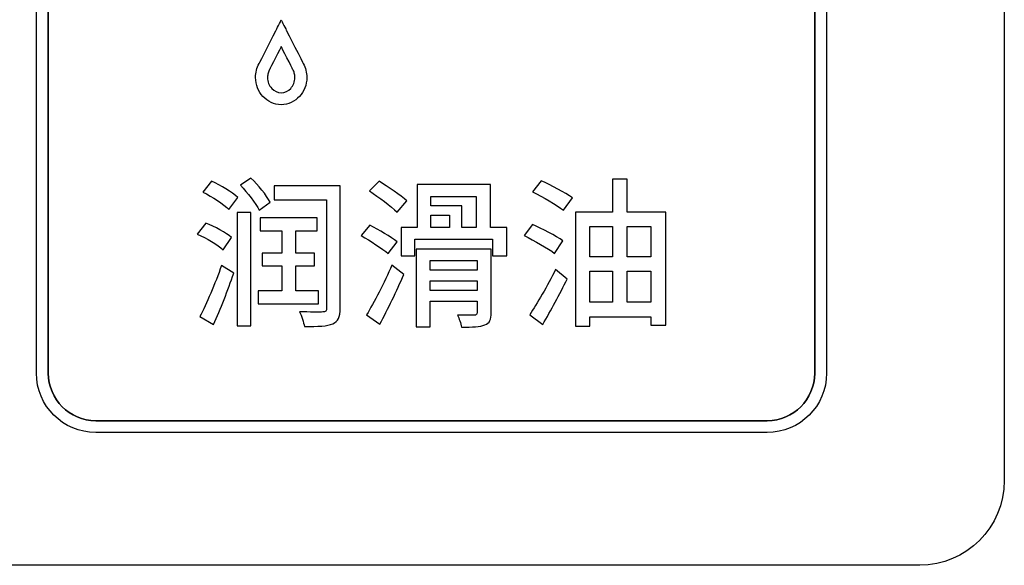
# Model space of a CAD drawing. Header units: millimetres. Extents: x 7205 to 9529, y -660 to 140.
# Tile 23 of 193: x 7481.32 to 7498.77, y -452.51 to -442.85. Entities that reach past the tile are written whole.
import ezdxf

# ---------------------------------------------------------------- set-up
doc = ezdxf.new("R2010")
doc.units = ezdxf.units.MM
doc.header["$LTSCALE"] = 3

msp = doc.modelspace()

# ---------------------------------------------------------------- linework, layer by layer
at = {"linetype": 'Continuous', "lineweight": 30}
for points, knots in [([(7498.771, -435.307), (7498.771, -435.307), (7498.771, -435.307), (7498.771, -451.007), (7498.771, -451.007)], [0.2222222, 0.2222222, 0.2222222, 0.2222222, 0.2222222, 0.3333333, 0.3333333, 0.3333333, 0.3333333]), ([(7498.771, -435.307), (7498.771, -435.307), (7498.771, -435.307), (7498.771, -451.007), (7498.771, -451.007)], [0.2222222, 0.2222222, 0.2222222, 0.2222222, 0.2222222, 0.3333333, 0.3333333, 0.3333333, 0.3333333]), ([(7481.621, -449.107), (7481.621, -449.107), (7481.621, -449.107), (7481.621, -437.207), (7481.621, -437.207)], [0.6666667, 0.6666667, 0.6666667, 0.6666667, 0.6666667, 0.7777778, 0.7777778, 0.7777778, 0.7777778]), ([(7495.411, -437.207), (7495.411, -437.207), (7495.411, -437.207), (7495.411, -449.107), (7495.411, -449.107)], [0.27272727, 0.27272727, 0.27272727, 0.27272727, 0.27272728, 0.36363636, 0.36363636, 0.36363636, 0.36363636]), ([(7495.621, -437.207), (7495.621, -437.207), (7495.621, -437.207), (7495.621, -449.107), (7495.621, -449.107)], [0.2222222, 0.2222222, 0.2222222, 0.2222222, 0.2222222, 0.3333333, 0.3333333, 0.3333333, 0.3333333]), ([(7481.831, -441.127), (7481.831, -441.127), (7481.831, -441.127), (7481.831, -449.107), (7481.831, -449.107)], [0.54545455, 0.54545455, 0.54545455, 0.54545455, 0.54545456, 0.63636364, 0.63636364, 0.63636364, 0.63636364]), ([(7481.831, -449.107), (7481.831, -449.107), (7481.831, -449.107), (7481.831, -441.127), (7481.831, -441.127)], [0.63636364, 0.63636364, 0.63636364, 0.63636364, 0.63636365, 0.72727273, 0.72727273, 0.72727273, 0.72727273]), ([(7485.863, -443.042), (7485.863, -443.042), (7485.863, -443.042), (7485.958, -442.856), (7485.958, -442.856)], [0.66666667, 0.66666667, 0.66666667, 0.66666667, 0.66666668, 0.72222222, 0.72222222, 0.72222222, 0.72222222]), ([(7485.958, -442.856), (7485.958, -442.856), (7485.958, -442.856), (7486.052, -443.042), (7486.052, -443.042)], [0.72222222, 0.72222222, 0.72222222, 0.72222222, 0.72222223, 0.77777778, 0.77777778, 0.77777778, 0.77777778]), ([(7485.566, -443.626), (7485.566, -443.626), (7485.566, -443.626), (7485.863, -443.042), (7485.863, -443.042)], [0.61111111, 0.61111111, 0.61111111, 0.61111111, 0.61111112, 0.66666667, 0.66666667, 0.66666667, 0.66666667]), ([(7486.052, -443.042), (7486.052, -443.042), (7486.052, -443.042), (7486.35, -443.626), (7486.35, -443.626)], [0.77777778, 0.77777778, 0.77777778, 0.77777778, 0.77777779, 0.83333333, 0.83333333, 0.83333333, 0.83333333]), ([(7485.958, -443.325), (7485.958, -443.325), (7485.958, -443.325), (7485.755, -443.722), (7485.755, -443.722)], [0.16666667, 0.16666667, 0.16666667, 0.16666667, 0.16666668, 0.22222222, 0.22222222, 0.22222222, 0.22222222]), ([(7486.16, -443.722), (7486.16, -443.722), (7486.16, -443.722), (7485.958, -443.325), (7485.958, -443.325)], [0.11111111, 0.11111111, 0.11111111, 0.11111111, 0.11111112, 0.16666667, 0.16666667, 0.16666667, 0.16666667]), ([(7485.519, -443.744), (7485.519, -443.744), (7485.53, -443.702), (7485.546, -443.663), (7485.566, -443.626)], [0.44444444, 0.44444444, 0.44444444, 0.44444444, 0.44444445, 0.5, 0.5, 0.5, 0.5]), ([(7485.566, -443.626), (7485.566, -443.626), (7485.566, -443.626), (7485.566, -443.626), (7485.566, -443.626)], [0.5, 0.5, 0.5, 0.5, 0.50000001, 0.55555556, 0.55555556, 0.55555556, 0.55555556]), ([(7485.566, -443.626), (7485.566, -443.626), (7485.566, -443.626), (7485.566, -443.626), (7485.566, -443.626)], [0.55555556, 0.55555556, 0.55555556, 0.55555556, 0.55555557, 0.61111111, 0.61111111, 0.61111111, 0.61111111]), ([(7486.35, -443.626), (7486.35, -443.626), (7486.35, -443.626), (7486.349, -443.626), (7486.349, -443.626)], [0.83333333, 0.83333333, 0.83333333, 0.83333333, 0.83333334, 0.88888889, 0.88888889, 0.88888889, 0.88888889]), ([(7486.349, -443.626), (7486.349, -443.626), (7486.349, -443.626), (7486.35, -443.626), (7486.35, -443.626)], [0.8888889, 0.8888889, 0.8888889, 0.8888889, 0.8888889, 1, 1, 1, 1]), ([(7485.504, -443.87), (7485.504, -443.87), (7485.504, -443.827), (7485.509, -443.785), (7485.519, -443.744)], [0.33333333, 0.33333333, 0.33333333, 0.33333333, 0.33333334, 0.38888889, 0.38888889, 0.38888889, 0.38888889]), ([(7485.519, -443.744), (7485.519, -443.744), (7485.519, -443.744), (7485.519, -443.744), (7485.519, -443.744)], [0.38888889, 0.38888889, 0.38888889, 0.38888889, 0.3888889, 0.44444444, 0.44444444, 0.44444444, 0.44444444]), ([(7485.725, -443.796), (7485.725, -443.796), (7485.719, -443.819), (7485.716, -443.844), (7485.716, -443.87), (7485.716, -443.87), (7485.716, -443.947), (7485.744, -444.016), (7485.79, -444.065)], [0.5, 0.5, 0.5, 0.5, 0.5, 0.5555556, 0.5555556, 0.5555556, 0.5555556, 0.6111111, 0.6111111, 0.6111111, 0.6111111]), ([(7485.752, -443.728), (7485.752, -443.728), (7485.741, -443.749), (7485.731, -443.772), (7485.725, -443.796)], [0.38888889, 0.38888889, 0.38888889, 0.38888889, 0.3888889, 0.44444444, 0.44444444, 0.44444444, 0.44444444]), ([(7485.725, -443.796), (7485.725, -443.796), (7485.725, -443.796), (7485.725, -443.796), (7485.725, -443.796)], [0.44444444, 0.44444444, 0.44444444, 0.44444444, 0.44444445, 0.5, 0.5, 0.5, 0.5]), ([(7485.754, -443.725), (7485.754, -443.725), (7485.754, -443.725), (7485.752, -443.728), (7485.752, -443.728)], [0.27777778, 0.27777778, 0.27777778, 0.27777778, 0.27777779, 0.33333333, 0.33333333, 0.33333333, 0.33333333]), ([(7485.752, -443.728), (7485.752, -443.728), (7485.752, -443.728), (7485.752, -443.728), (7485.752, -443.728)], [0.33333333, 0.33333333, 0.33333333, 0.33333333, 0.33333334, 0.38888889, 0.38888889, 0.38888889, 0.38888889]), ([(7485.755, -443.722), (7485.755, -443.722), (7485.755, -443.722), (7485.754, -443.725), (7485.754, -443.725)], [0.22222222, 0.22222222, 0.22222222, 0.22222222, 0.22222223, 0.27777778, 0.27777778, 0.27777778, 0.27777778]), ([(7486.126, -444.065), (7486.126, -444.065), (7486.171, -444.016), (7486.199, -443.947), (7486.199, -443.87), (7486.199, -443.87), (7486.199, -443.844), (7486.196, -443.819), (7486.19, -443.796)], [0.7222222, 0.7222222, 0.7222222, 0.7222222, 0.7222222, 0.7777778, 0.7777778, 0.7777778, 0.7777778, 0.8333333, 0.8333333, 0.8333333, 0.8333333]), ([(7486.162, -443.725), (7486.162, -443.725), (7486.162, -443.725), (7486.16, -443.722), (7486.16, -443.722)], [0.05555556, 0.05555556, 0.05555556, 0.05555556, 0.05555557, 0.11111111, 0.11111111, 0.11111111, 0.11111111]), ([(7486.19, -443.796), (7486.19, -443.796), (7486.184, -443.772), (7486.175, -443.749), (7486.164, -443.728)], [0.83333333, 0.83333333, 0.83333333, 0.83333333, 0.83333334, 0.88888889, 0.88888889, 0.88888889, 0.88888889]), ([(7486.164, -443.728), (7486.164, -443.728), (7486.164, -443.728), (7486.164, -443.728), (7486.164, -443.728)], [0.8888889, 0.8888889, 0.8888889, 0.8888889, 0.8888889, 1, 1, 1, 1]), ([(7486.396, -443.744), (7486.396, -443.744), (7486.406, -443.785), (7486.412, -443.827), (7486.412, -443.87)], [0.05555556, 0.05555556, 0.05555556, 0.05555556, 0.05555557, 0.11111111, 0.11111111, 0.11111111, 0.11111111]), ([(7485.634, -444.208), (7485.634, -444.208), (7485.553, -444.121), (7485.504, -444.002), (7485.504, -443.87)], [0.27777778, 0.27777778, 0.27777778, 0.27777778, 0.27777779, 0.33333333, 0.33333333, 0.33333333, 0.33333333]), ([(7486.412, -443.87), (7486.412, -443.87), (7486.412, -444.002), (7486.362, -444.121), (7486.282, -444.208)], [0.11111111, 0.11111111, 0.11111111, 0.11111111, 0.11111112, 0.16666667, 0.16666667, 0.16666667, 0.16666667]), ([(7485.79, -444.065), (7485.79, -444.065), (7485.833, -444.112), (7485.893, -444.141), (7485.958, -444.141), (7485.958, -444.141), (7486.023, -444.141), (7486.082, -444.112), (7486.126, -444.065)], [0.6111111, 0.6111111, 0.6111111, 0.6111111, 0.6111111, 0.6666667, 0.6666667, 0.6666667, 0.6666667, 0.7222222, 0.7222222, 0.7222222, 0.7222222]), ([(7485.958, -444.353), (7485.958, -444.353), (7485.831, -444.353), (7485.716, -444.298), (7485.634, -444.208)], [0.22222222, 0.22222222, 0.22222222, 0.22222222, 0.22222223, 0.27777778, 0.27777778, 0.27777778, 0.27777778]), ([(7486.282, -444.208), (7486.282, -444.208), (7486.199, -444.298), (7486.085, -444.353), (7485.958, -444.353)], [0.16666667, 0.16666667, 0.16666667, 0.16666667, 0.16666668, 0.22222222, 0.22222222, 0.22222222, 0.22222222]), ([(7484.722, -445.709), (7484.722, -445.709), (7484.722, -445.709), (7484.569, -445.901), (7484.569, -445.901)], [0.6, 0.6, 0.6, 0.6, 0.6, 1, 1, 1, 1]), ([(7485.19, -445.997), (7485.19, -445.997), (7485.089, -445.901), (7484.886, -445.78), (7484.722, -445.709)], [0.4, 0.4, 0.4, 0.4, 0.4, 0.6, 0.6, 0.6, 0.6]), ([(7485.422, -445.653), (7485.422, -445.653), (7485.422, -445.653), (7485.238, -445.78), (7485.238, -445.78)], [0.6, 0.6, 0.6, 0.6, 0.6, 1, 1, 1, 1]), ([(7485.763, -446.079), (7485.763, -446.079), (7485.698, -445.954), (7485.549, -445.777), (7485.422, -445.653)], [0.4, 0.4, 0.4, 0.4, 0.4, 0.6, 0.6, 0.6, 0.6]), ([(7487.692, -445.709), (7487.692, -445.709), (7487.692, -445.709), (7487.523, -445.881), (7487.523, -445.881)], [0.6, 0.6, 0.6, 0.6, 0.6, 1, 1, 1, 1]), ([(7488.186, -446.056), (7488.186, -446.056), (7488.076, -445.96), (7487.85, -445.808), (7487.692, -445.709)], [0.4, 0.4, 0.4, 0.4, 0.4, 0.6, 0.6, 0.6, 0.6]), ([(7490.564, -445.7), (7490.564, -445.7), (7490.564, -445.7), (7490.411, -445.895), (7490.411, -445.895)], [0.6, 0.6, 0.6, 0.6, 0.6, 1, 1, 1, 1]), ([(7491.117, -446.002), (7491.117, -446.002), (7490.993, -445.912), (7490.742, -445.78), (7490.564, -445.7)], [0.4, 0.4, 0.4, 0.4, 0.4, 0.6, 0.6, 0.6, 0.6]), ([(7492.091, -445.672), (7492.091, -445.672), (7492.091, -445.672), (7491.828, -445.672), (7491.828, -445.672)], [0.69230769, 0.69230769, 0.69230769, 0.69230769, 0.6923077, 0.76923077, 0.76923077, 0.76923077, 0.76923077]), ([(7491.828, -445.672), (7491.828, -445.672), (7491.828, -445.672), (7491.828, -446.254), (7491.828, -446.254)], [0.76923077, 0.76923077, 0.76923077, 0.76923077, 0.76923078, 0.84615385, 0.84615385, 0.84615385, 0.84615385]), ([(7492.091, -446.254), (7492.091, -446.254), (7492.091, -446.254), (7492.091, -445.672), (7492.091, -445.672)], [0.61538462, 0.61538462, 0.61538462, 0.61538462, 0.61538463, 0.69230769, 0.69230769, 0.69230769, 0.69230769]), ([(7487.002, -445.788), (7487.002, -445.788), (7487.002, -445.788), (7485.831, -445.788), (7485.831, -445.788)], [0.8181818, 0.8181818, 0.8181818, 0.8181818, 0.8181818, 1, 1, 1, 1]), ([(7487.002, -447.955), (7487.002, -447.955), (7487.002, -447.955), (7487.002, -445.788), (7487.002, -445.788)], [0.72727273, 0.72727273, 0.72727273, 0.72727273, 0.72727274, 0.81818182, 0.81818182, 0.81818182, 0.81818182]), ([(7489.665, -445.768), (7489.665, -445.768), (7489.665, -445.768), (7488.367, -445.768), (7488.367, -445.768)], [0.8461538, 0.8461538, 0.8461538, 0.8461538, 0.8461539, 1, 1, 1, 1]), ([(7489.665, -446.527), (7489.665, -446.527), (7489.665, -446.527), (7489.665, -445.768), (7489.665, -445.768)], [0.76923077, 0.76923077, 0.76923077, 0.76923077, 0.76923078, 0.84615385, 0.84615385, 0.84615385, 0.84615385]), ([(7485.032, -446.208), (7485.032, -446.208), (7485.032, -446.208), (7485.19, -445.997), (7485.19, -445.997)], [0.2, 0.2, 0.2, 0.2, 0.2, 0.4, 0.4, 0.4, 0.4]), ([(7485.568, -446.22), (7485.568, -446.22), (7485.568, -446.22), (7485.763, -446.079), (7485.763, -446.079)], [0.2, 0.2, 0.2, 0.2, 0.2, 0.4, 0.4, 0.4, 0.4]), ([(7485.831, -446.036), (7485.831, -446.036), (7485.831, -446.036), (7486.762, -446.036), (7486.762, -446.036)], [0.09090909, 0.09090909, 0.09090909, 0.09090909, 0.0909091, 0.18181818, 0.18181818, 0.18181818, 0.18181818]), ([(7486.762, -446.036), (7486.762, -446.036), (7486.762, -446.036), (7486.762, -447.95), (7486.762, -447.95)], [0.18181818, 0.18181818, 0.18181818, 0.18181818, 0.18181819, 0.27272727, 0.27272727, 0.27272727, 0.27272727]), ([(7488.011, -446.254), (7488.011, -446.254), (7488.011, -446.254), (7488.186, -446.056), (7488.186, -446.056)], [0.2, 0.2, 0.2, 0.2, 0.2, 0.4, 0.4, 0.4, 0.4]), ([(7488.609, -446.141), (7488.609, -446.141), (7488.609, -446.141), (7488.609, -445.977), (7488.609, -445.977)], [0.4285714, 0.4285714, 0.4285714, 0.4285714, 0.4285714, 0.5714286, 0.5714286, 0.5714286, 0.5714286]), ([(7488.609, -445.977), (7488.609, -445.977), (7488.609, -445.977), (7489.414, -445.977), (7489.414, -445.977)], [0.5714286, 0.5714286, 0.5714286, 0.5714286, 0.5714286, 0.7142857, 0.7142857, 0.7142857, 0.7142857]), ([(7489.414, -445.977), (7489.414, -445.977), (7489.414, -445.977), (7489.414, -446.527), (7489.414, -446.527)], [0.7142857, 0.7142857, 0.7142857, 0.7142857, 0.7142857, 1, 1, 1, 1]), ([(7490.959, -446.223), (7490.959, -446.223), (7490.959, -446.223), (7491.117, -446.002), (7491.117, -446.002)], [0.2, 0.2, 0.2, 0.2, 0.2, 0.4, 0.4, 0.4, 0.4]), ([(7485.419, -446.259), (7485.419, -446.259), (7485.419, -446.259), (7485.179, -446.259), (7485.179, -446.259)], [0.6, 0.6, 0.6, 0.6, 0.6, 1, 1, 1, 1]), ([(7485.419, -448.266), (7485.419, -448.266), (7485.419, -448.266), (7485.419, -446.259), (7485.419, -446.259)], [0.4, 0.4, 0.4, 0.4, 0.4, 0.6, 0.6, 0.6, 0.6]), ([(7489.16, -446.141), (7489.16, -446.141), (7489.16, -446.141), (7488.609, -446.141), (7488.609, -446.141)], [0.2857143, 0.2857143, 0.2857143, 0.2857143, 0.2857143, 0.4285714, 0.4285714, 0.4285714, 0.4285714]), ([(7489.16, -446.527), (7489.16, -446.527), (7489.16, -446.527), (7489.16, -446.141), (7489.16, -446.141)], [0.1428571, 0.1428571, 0.1428571, 0.1428571, 0.1428572, 0.2857143, 0.2857143, 0.2857143, 0.2857143]), ([(7491.828, -446.254), (7491.828, -446.254), (7491.828, -446.254), (7491.173, -446.254), (7491.173, -446.254)], [0.8461538, 0.8461538, 0.8461538, 0.8461538, 0.8461539, 1, 1, 1, 1]), ([(7492.771, -446.254), (7492.771, -446.254), (7492.771, -446.254), (7492.091, -446.254), (7492.091, -446.254)], [0.53846154, 0.53846154, 0.53846154, 0.53846154, 0.53846155, 0.61538462, 0.61538462, 0.61538462, 0.61538462]), ([(7492.771, -448.257), (7492.771, -448.257), (7492.771, -448.257), (7492.771, -446.254), (7492.771, -446.254)], [0.46153846, 0.46153846, 0.46153846, 0.46153846, 0.46153847, 0.53846154, 0.53846154, 0.53846154, 0.53846154]), ([(7484.62, -446.448), (7484.62, -446.448), (7484.62, -446.448), (7484.471, -446.646), (7484.471, -446.646)], [0.6, 0.6, 0.6, 0.6, 0.6, 1, 1, 1, 1]), ([(7485.08, -446.705), (7485.08, -446.705), (7484.981, -446.618), (7484.781, -446.51), (7484.62, -446.448)], [0.4, 0.4, 0.4, 0.4, 0.4, 0.6, 0.6, 0.6, 0.6]), ([(7486.593, -446.355), (7486.593, -446.355), (7486.593, -446.355), (7485.585, -446.355), (7485.585, -446.355)], [0.52380952, 0.52380952, 0.52380952, 0.52380952, 0.52380953, 0.57142857, 0.57142857, 0.57142857, 0.57142857]), ([(7485.585, -446.355), (7485.585, -446.355), (7485.585, -446.355), (7485.585, -446.584), (7485.585, -446.584)], [0.57142857, 0.57142857, 0.57142857, 0.57142857, 0.57142858, 0.61904762, 0.61904762, 0.61904762, 0.61904762]), ([(7486.593, -446.584), (7486.593, -446.584), (7486.593, -446.584), (7486.593, -446.355), (7486.593, -446.355)], [0.47619048, 0.47619048, 0.47619048, 0.47619048, 0.47619049, 0.52380952, 0.52380952, 0.52380952, 0.52380952]), ([(7488.609, -446.31), (7488.609, -446.31), (7488.609, -446.31), (7488.94, -446.31), (7488.94, -446.31)], [0.2, 0.2, 0.2, 0.2, 0.2, 0.4, 0.4, 0.4, 0.4]), ([(7488.94, -446.31), (7488.94, -446.31), (7488.94, -446.31), (7488.94, -446.527), (7488.94, -446.527)], [0.4, 0.4, 0.4, 0.4, 0.4, 0.6, 0.6, 0.6, 0.6]), ([(7485.585, -446.584), (7485.585, -446.584), (7485.585, -446.584), (7485.972, -446.584), (7485.972, -446.584)], [0.61904762, 0.61904762, 0.61904762, 0.61904762, 0.61904763, 0.66666667, 0.66666667, 0.66666667, 0.66666667]), ([(7485.972, -446.584), (7485.972, -446.584), (7485.972, -446.584), (7485.972, -446.979), (7485.972, -446.979)], [0.66666667, 0.66666667, 0.66666667, 0.66666667, 0.66666668, 0.71428571, 0.71428571, 0.71428571, 0.71428571]), ([(7486.215, -446.979), (7486.215, -446.979), (7486.215, -446.979), (7486.215, -446.584), (7486.215, -446.584)], [0.38095238, 0.38095238, 0.38095238, 0.38095238, 0.38095239, 0.42857143, 0.42857143, 0.42857143, 0.42857143]), ([(7486.215, -446.584), (7486.215, -446.584), (7486.215, -446.584), (7486.593, -446.584), (7486.593, -446.584)], [0.42857143, 0.42857143, 0.42857143, 0.42857143, 0.42857144, 0.47619048, 0.47619048, 0.47619048, 0.47619048]), ([(7487.531, -446.488), (7487.531, -446.488), (7487.531, -446.488), (7487.376, -446.671), (7487.376, -446.671)], [0.6, 0.6, 0.6, 0.6, 0.6, 1, 1, 1, 1]), ([(7488.014, -446.779), (7488.014, -446.779), (7487.904, -446.694), (7487.684, -446.567), (7487.531, -446.488)], [0.4, 0.4, 0.4, 0.4, 0.4, 0.6, 0.6, 0.6, 0.6]), ([(7488.367, -446.527), (7488.367, -446.527), (7488.367, -446.527), (7488.084, -446.527), (7488.084, -446.527)], [0.07692308, 0.07692308, 0.07692308, 0.07692308, 0.07692309, 0.15384615, 0.15384615, 0.15384615, 0.15384615]), ([(7488.084, -446.527), (7488.084, -446.527), (7488.084, -446.527), (7488.084, -447.03), (7488.084, -447.03)], [0.15384615, 0.15384615, 0.15384615, 0.15384615, 0.15384616, 0.23076923, 0.23076923, 0.23076923, 0.23076923]), ([(7488.94, -446.527), (7488.94, -446.527), (7488.94, -446.527), (7488.609, -446.527), (7488.609, -446.527)], [0.6, 0.6, 0.6, 0.6, 0.6, 1, 1, 1, 1]), ([(7489.958, -446.527), (7489.958, -446.527), (7489.958, -446.527), (7489.665, -446.527), (7489.665, -446.527)], [0.69230769, 0.69230769, 0.69230769, 0.69230769, 0.6923077, 0.76923077, 0.76923077, 0.76923077, 0.76923077]), ([(7489.958, -447.03), (7489.958, -447.03), (7489.958, -447.03), (7489.958, -446.527), (7489.958, -446.527)], [0.61538462, 0.61538462, 0.61538462, 0.61538462, 0.61538463, 0.69230769, 0.69230769, 0.69230769, 0.69230769]), ([(7490.409, -446.474), (7490.409, -446.474), (7490.409, -446.474), (7490.262, -446.671), (7490.262, -446.671)], [0.6, 0.6, 0.6, 0.6, 0.6, 1, 1, 1, 1]), ([(7490.95, -446.762), (7490.95, -446.762), (7490.826, -446.677), (7490.581, -446.55), (7490.409, -446.474)], [0.4, 0.4, 0.4, 0.4, 0.4, 0.6, 0.6, 0.6, 0.6]), ([(7491.425, -447.044), (7491.425, -447.044), (7491.425, -447.044), (7491.425, -446.51), (7491.425, -446.51)], [0.2, 0.2, 0.2, 0.2, 0.2, 0.4, 0.4, 0.4, 0.4]), ([(7491.425, -446.51), (7491.425, -446.51), (7491.425, -446.51), (7491.828, -446.51), (7491.828, -446.51)], [0.4, 0.4, 0.4, 0.4, 0.4, 0.6, 0.6, 0.6, 0.6]), ([(7491.828, -446.51), (7491.828, -446.51), (7491.828, -446.51), (7491.828, -447.044), (7491.828, -447.044)], [0.6, 0.6, 0.6, 0.6, 0.6, 1, 1, 1, 1]), ([(7492.091, -446.51), (7492.091, -446.51), (7492.091, -446.51), (7492.508, -446.51), (7492.508, -446.51)], [0.2, 0.2, 0.2, 0.2, 0.2, 0.4, 0.4, 0.4, 0.4]), ([(7492.508, -446.51), (7492.508, -446.51), (7492.508, -446.51), (7492.508, -447.044), (7492.508, -447.044)], [0.4, 0.4, 0.4, 0.4, 0.4, 0.6, 0.6, 0.6, 0.6]), ([(7484.928, -446.92), (7484.928, -446.92), (7484.928, -446.92), (7485.08, -446.705), (7485.08, -446.705)], [0.2, 0.2, 0.2, 0.2, 0.2, 0.4, 0.4, 0.4, 0.4]), ([(7487.853, -446.987), (7487.853, -446.987), (7487.853, -446.987), (7488.014, -446.779), (7488.014, -446.779)], [0.2, 0.2, 0.2, 0.2, 0.2, 0.4, 0.4, 0.4, 0.4]), ([(7488.327, -447.03), (7488.327, -447.03), (7488.327, -447.03), (7488.327, -446.736), (7488.327, -446.736)], [0.30769231, 0.30769231, 0.30769231, 0.30769231, 0.30769232, 0.38461538, 0.38461538, 0.38461538, 0.38461538]), ([(7488.327, -446.736), (7488.327, -446.736), (7488.327, -446.736), (7489.702, -446.736), (7489.702, -446.736)], [0.38461538, 0.38461538, 0.38461538, 0.38461538, 0.38461539, 0.46153846, 0.46153846, 0.46153846, 0.46153846]), ([(7489.702, -446.736), (7489.702, -446.736), (7489.702, -446.736), (7489.702, -447.03), (7489.702, -447.03)], [0.46153846, 0.46153846, 0.46153846, 0.46153846, 0.46153847, 0.53846154, 0.53846154, 0.53846154, 0.53846154]), ([(7490.801, -446.985), (7490.801, -446.985), (7490.801, -446.985), (7490.95, -446.762), (7490.95, -446.762)], [0.2, 0.2, 0.2, 0.2, 0.2, 0.4, 0.4, 0.4, 0.4]), ([(7485.972, -446.979), (7485.972, -446.979), (7485.972, -446.979), (7485.622, -446.979), (7485.622, -446.979)], [0.71428571, 0.71428571, 0.71428571, 0.71428571, 0.71428572, 0.76190476, 0.76190476, 0.76190476, 0.76190476]), ([(7485.622, -446.979), (7485.622, -446.979), (7485.622, -446.979), (7485.622, -447.208), (7485.622, -447.208)], [0.76190476, 0.76190476, 0.76190476, 0.76190476, 0.76190477, 0.80952381, 0.80952381, 0.80952381, 0.80952381]), ([(7486.545, -446.979), (7486.545, -446.979), (7486.545, -446.979), (7486.215, -446.979), (7486.215, -446.979)], [0.33333333, 0.33333333, 0.33333333, 0.33333333, 0.33333334, 0.38095238, 0.38095238, 0.38095238, 0.38095238]), ([(7486.545, -447.208), (7486.545, -447.208), (7486.545, -447.208), (7486.545, -446.979), (7486.545, -446.979)], [0.28571429, 0.28571429, 0.28571429, 0.28571429, 0.2857143, 0.33333333, 0.33333333, 0.33333333, 0.33333333]), ([(7489.679, -446.908), (7489.679, -446.908), (7489.679, -446.908), (7488.35, -446.908), (7488.35, -446.908)], [0.8461538, 0.8461538, 0.8461538, 0.8461538, 0.8461539, 1, 1, 1, 1]), ([(7489.679, -448.034), (7489.679, -448.034), (7489.679, -448.034), (7489.679, -446.908), (7489.679, -446.908)], [0.76923077, 0.76923077, 0.76923077, 0.76923077, 0.76923078, 0.84615385, 0.84615385, 0.84615385, 0.84615385]), ([(7488.084, -447.03), (7488.084, -447.03), (7488.084, -447.03), (7488.327, -447.03), (7488.327, -447.03)], [0.23076923, 0.23076923, 0.23076923, 0.23076923, 0.23076924, 0.30769231, 0.30769231, 0.30769231, 0.30769231]), ([(7488.595, -447.114), (7488.595, -447.114), (7488.595, -447.114), (7489.428, -447.114), (7489.428, -447.114)], [0.2, 0.2, 0.2, 0.2, 0.2, 0.4, 0.4, 0.4, 0.4]), ([(7489.428, -447.114), (7489.428, -447.114), (7489.428, -447.114), (7489.428, -447.284), (7489.428, -447.284)], [0.4, 0.4, 0.4, 0.4, 0.4, 0.6, 0.6, 0.6, 0.6]), ([(7489.702, -447.03), (7489.702, -447.03), (7489.702, -447.03), (7489.958, -447.03), (7489.958, -447.03)], [0.53846154, 0.53846154, 0.53846154, 0.53846154, 0.53846155, 0.61538462, 0.61538462, 0.61538462, 0.61538462]), ([(7492.508, -447.044), (7492.508, -447.044), (7492.508, -447.044), (7492.091, -447.044), (7492.091, -447.044)], [0.6, 0.6, 0.6, 0.6, 0.6, 1, 1, 1, 1]), ([(7484.9, -447.199), (7484.9, -447.199), (7484.787, -447.521), (7484.632, -447.885), (7484.519, -448.102)], [0.6, 0.6, 0.6, 0.6, 0.6, 1, 1, 1, 1]), ([(7485.117, -447.337), (7485.117, -447.337), (7485.117, -447.337), (7484.9, -447.199), (7484.9, -447.199)], [0.4, 0.4, 0.4, 0.4, 0.4, 0.6, 0.6, 0.6, 0.6]), ([(7485.622, -447.208), (7485.622, -447.208), (7485.622, -447.208), (7485.972, -447.208), (7485.972, -447.208)], [0.80952381, 0.80952381, 0.80952381, 0.80952381, 0.80952382, 0.85714286, 0.85714286, 0.85714286, 0.85714286]), ([(7485.972, -447.208), (7485.972, -447.208), (7485.972, -447.208), (7485.972, -447.648), (7485.972, -447.648)], [0.85714286, 0.85714286, 0.85714286, 0.85714286, 0.85714287, 0.9047619, 0.9047619, 0.9047619, 0.9047619]), ([(7486.215, -447.648), (7486.215, -447.648), (7486.215, -447.648), (7486.215, -447.208), (7486.215, -447.208)], [0.19047619, 0.19047619, 0.19047619, 0.19047619, 0.1904762, 0.23809524, 0.23809524, 0.23809524, 0.23809524]), ([(7486.215, -447.208), (7486.215, -447.208), (7486.215, -447.208), (7486.545, -447.208), (7486.545, -447.208)], [0.23809524, 0.23809524, 0.23809524, 0.23809524, 0.23809525, 0.28571429, 0.28571429, 0.28571429, 0.28571429]), ([(7487.921, -447.193), (7487.921, -447.193), (7487.783, -447.507), (7487.599, -447.859), (7487.472, -448.071)], [0.6, 0.6, 0.6, 0.6, 0.6, 1, 1, 1, 1]), ([(7488.13, -447.36), (7488.13, -447.36), (7488.13, -447.36), (7487.921, -447.193), (7487.921, -447.193)], [0.4, 0.4, 0.4, 0.4, 0.4, 0.6, 0.6, 0.6, 0.6]), ([(7489.428, -447.284), (7489.428, -447.284), (7489.428, -447.284), (7488.595, -447.284), (7488.595, -447.284)], [0.6, 0.6, 0.6, 0.6, 0.6, 1, 1, 1, 1]), ([(7490.821, -447.27), (7490.821, -447.27), (7490.677, -447.557), (7490.488, -447.879), (7490.361, -448.071)], [0.6, 0.6, 0.6, 0.6, 0.6, 1, 1, 1, 1]), ([(7491.024, -447.439), (7491.024, -447.439), (7491.024, -447.439), (7490.821, -447.27), (7490.821, -447.27)], [0.4, 0.4, 0.4, 0.4, 0.4, 0.6, 0.6, 0.6, 0.6]), ([(7491.425, -447.851), (7491.425, -447.851), (7491.425, -447.851), (7491.425, -447.301), (7491.425, -447.301)], [0.2, 0.2, 0.2, 0.2, 0.2, 0.4, 0.4, 0.4, 0.4]), ([(7491.425, -447.301), (7491.425, -447.301), (7491.425, -447.301), (7491.828, -447.301), (7491.828, -447.301)], [0.4, 0.4, 0.4, 0.4, 0.4, 0.6, 0.6, 0.6, 0.6]), ([(7491.828, -447.301), (7491.828, -447.301), (7491.828, -447.301), (7491.828, -447.851), (7491.828, -447.851)], [0.6, 0.6, 0.6, 0.6, 0.6, 1, 1, 1, 1]), ([(7492.091, -447.301), (7492.091, -447.301), (7492.091, -447.301), (7492.508, -447.301), (7492.508, -447.301)], [0.2, 0.2, 0.2, 0.2, 0.2, 0.4, 0.4, 0.4, 0.4]), ([(7492.508, -447.301), (7492.508, -447.301), (7492.508, -447.301), (7492.508, -447.851), (7492.508, -447.851)], [0.4, 0.4, 0.4, 0.4, 0.4, 0.6, 0.6, 0.6, 0.6]), ([(7484.761, -448.243), (7484.761, -448.243), (7484.88, -447.975), (7485.015, -447.637), (7485.117, -447.337)], [0.2, 0.2, 0.2, 0.2, 0.2, 0.4, 0.4, 0.4, 0.4]), ([(7487.706, -448.238), (7487.706, -448.238), (7487.847, -447.975), (7488.005, -447.648), (7488.13, -447.36)], [0.2, 0.2, 0.2, 0.2, 0.2, 0.4, 0.4, 0.4, 0.4]), ([(7488.595, -447.645), (7488.595, -447.645), (7488.595, -447.645), (7488.595, -447.473), (7488.595, -447.473)], [0.6, 0.6, 0.6, 0.6, 0.6, 1, 1, 1, 1]), ([(7489.428, -447.473), (7489.428, -447.473), (7489.428, -447.473), (7489.428, -447.645), (7489.428, -447.645)], [0.2, 0.2, 0.2, 0.2, 0.2, 0.4, 0.4, 0.4, 0.4]), ([(7490.592, -448.243), (7490.592, -448.243), (7490.736, -448.001), (7490.894, -447.704), (7491.024, -447.439)], [0.2, 0.2, 0.2, 0.2, 0.2, 0.4, 0.4, 0.4, 0.4]), ([(7485.972, -447.648), (7485.972, -447.648), (7485.972, -447.648), (7485.549, -447.648), (7485.549, -447.648)], [0.9047619, 0.9047619, 0.9047619, 0.9047619, 0.90476191, 1, 1, 1, 1]), ([(7486.621, -447.648), (7486.621, -447.648), (7486.621, -447.648), (7486.215, -447.648), (7486.215, -447.648)], [0.14285714, 0.14285714, 0.14285714, 0.14285714, 0.14285715, 0.19047619, 0.19047619, 0.19047619, 0.19047619]), ([(7486.621, -447.876), (7486.621, -447.876), (7486.621, -447.876), (7486.621, -447.648), (7486.621, -447.648)], [0.0952381, 0.0952381, 0.0952381, 0.0952381, 0.09523811, 0.14285714, 0.14285714, 0.14285714, 0.14285714]), ([(7489.428, -447.645), (7489.428, -447.645), (7489.428, -447.645), (7488.595, -447.645), (7488.595, -447.645)], [0.4, 0.4, 0.4, 0.4, 0.4, 0.6, 0.6, 0.6, 0.6]), ([(7488.595, -448.288), (7488.595, -448.288), (7488.595, -448.288), (7488.595, -447.834), (7488.595, -447.834)], [0.15384615, 0.15384615, 0.15384615, 0.15384615, 0.15384616, 0.23076923, 0.23076923, 0.23076923, 0.23076923]), ([(7488.595, -447.834), (7488.595, -447.834), (7488.595, -447.834), (7489.428, -447.834), (7489.428, -447.834)], [0.23076923, 0.23076923, 0.23076923, 0.23076923, 0.23076924, 0.30769231, 0.30769231, 0.30769231, 0.30769231]), ([(7489.428, -447.834), (7489.428, -447.834), (7489.428, -447.834), (7489.428, -448.034), (7489.428, -448.034)], [0.30769231, 0.30769231, 0.30769231, 0.30769231, 0.30769232, 0.38461538, 0.38461538, 0.38461538, 0.38461538]), ([(7492.508, -447.851), (7492.508, -447.851), (7492.508, -447.851), (7492.091, -447.851), (7492.091, -447.851)], [0.6, 0.6, 0.6, 0.6, 0.6, 1, 1, 1, 1]), ([(7485.549, -447.876), (7485.549, -447.876), (7485.549, -447.876), (7486.621, -447.876), (7486.621, -447.876)], [0.04761905, 0.04761905, 0.04761905, 0.04761905, 0.04761906, 0.0952381, 0.0952381, 0.0952381, 0.0952381]), ([(7486.695, -448.023), (7486.695, -448.023), (7486.641, -448.026), (7486.46, -448.026), (7486.283, -448.018)], [0.36363636, 0.36363636, 0.36363636, 0.36363636, 0.36363637, 0.45454545, 0.45454545, 0.45454545, 0.45454545]), ([(7486.283, -448.018), (7486.283, -448.018), (7486.319, -448.088), (7486.356, -448.207), (7486.37, -448.28)], [0.45454545, 0.45454545, 0.45454545, 0.45454545, 0.45454546, 0.54545455, 0.54545455, 0.54545455, 0.54545455]), ([(7486.762, -447.95), (7486.762, -447.95), (7486.762, -448.003), (7486.745, -448.023), (7486.695, -448.023)], [0.27272727, 0.27272727, 0.27272727, 0.27272727, 0.27272728, 0.36363636, 0.36363636, 0.36363636, 0.36363636]), ([(7486.872, -448.232), (7486.872, -448.232), (7486.968, -448.19), (7487.002, -448.113), (7487.002, -447.955)], [0.63636364, 0.63636364, 0.63636364, 0.63636364, 0.63636365, 0.72727273, 0.72727273, 0.72727273, 0.72727273]), ([(7489.377, -448.082), (7489.377, -448.082), (7489.34, -448.082), (7489.208, -448.082), (7489.081, -448.077)], [0.46153846, 0.46153846, 0.46153846, 0.46153846, 0.46153847, 0.53846154, 0.53846154, 0.53846154, 0.53846154]), ([(7489.081, -448.077), (7489.081, -448.077), (7489.109, -448.136), (7489.143, -448.226), (7489.151, -448.291)], [0.53846154, 0.53846154, 0.53846154, 0.53846154, 0.53846155, 0.61538462, 0.61538462, 0.61538462, 0.61538462]), ([(7489.428, -448.034), (7489.428, -448.034), (7489.428, -448.068), (7489.414, -448.08), (7489.377, -448.082)], [0.38461538, 0.38461538, 0.38461538, 0.38461538, 0.38461539, 0.46153846, 0.46153846, 0.46153846, 0.46153846]), ([(7489.566, -448.252), (7489.566, -448.252), (7489.654, -448.218), (7489.679, -448.156), (7489.679, -448.034)], [0.69230769, 0.69230769, 0.69230769, 0.69230769, 0.6923077, 0.76923077, 0.76923077, 0.76923077, 0.76923077]), ([(7491.425, -448.274), (7491.425, -448.274), (7491.425, -448.274), (7491.425, -448.108), (7491.425, -448.108)], [0.15384615, 0.15384615, 0.15384615, 0.15384615, 0.15384616, 0.23076923, 0.23076923, 0.23076923, 0.23076923]), ([(7491.425, -448.108), (7491.425, -448.108), (7491.425, -448.108), (7492.508, -448.108), (7492.508, -448.108)], [0.23076923, 0.23076923, 0.23076923, 0.23076923, 0.23076924, 0.30769231, 0.30769231, 0.30769231, 0.30769231]), ([(7492.508, -448.108), (7492.508, -448.108), (7492.508, -448.108), (7492.508, -448.257), (7492.508, -448.257)], [0.30769231, 0.30769231, 0.30769231, 0.30769231, 0.30769232, 0.38461538, 0.38461538, 0.38461538, 0.38461538]), ([(7485.179, -448.266), (7485.179, -448.266), (7485.179, -448.266), (7485.419, -448.266), (7485.419, -448.266)], [0.2, 0.2, 0.2, 0.2, 0.2, 0.4, 0.4, 0.4, 0.4]), ([(7486.37, -448.28), (7486.37, -448.28), (7486.613, -448.28), (7486.774, -448.274), (7486.872, -448.232)], [0.54545455, 0.54545455, 0.54545455, 0.54545455, 0.54545456, 0.63636364, 0.63636364, 0.63636364, 0.63636364]), ([(7488.35, -448.288), (7488.35, -448.288), (7488.35, -448.288), (7488.595, -448.288), (7488.595, -448.288)], [0.07692308, 0.07692308, 0.07692308, 0.07692308, 0.07692309, 0.15384615, 0.15384615, 0.15384615, 0.15384615]), ([(7489.151, -448.291), (7489.151, -448.291), (7489.349, -448.291), (7489.481, -448.288), (7489.566, -448.252)], [0.61538462, 0.61538462, 0.61538462, 0.61538462, 0.61538463, 0.69230769, 0.69230769, 0.69230769, 0.69230769]), ([(7491.173, -448.274), (7491.173, -448.274), (7491.173, -448.274), (7491.425, -448.274), (7491.425, -448.274)], [0.07692308, 0.07692308, 0.07692308, 0.07692308, 0.07692309, 0.15384615, 0.15384615, 0.15384615, 0.15384615]), ([(7492.508, -448.257), (7492.508, -448.257), (7492.508, -448.257), (7492.771, -448.257), (7492.771, -448.257)], [0.38461538, 0.38461538, 0.38461538, 0.38461538, 0.38461539, 0.46153846, 0.46153846, 0.46153846, 0.46153846]), ([(7482.671, -450.157), (7482.671, -450.157), (7482.093, -450.157), (7481.621, -449.685), (7481.621, -449.107)], [0.5555556, 0.5555556, 0.5555556, 0.5555556, 0.5555556, 0.6666667, 0.6666667, 0.6666667, 0.6666667]), ([(7481.831, -449.107), (7481.831, -449.107), (7481.831, -449.569), (7482.209, -449.947), (7482.671, -449.947)], [0.63636364, 0.63636364, 0.63636364, 0.63636364, 0.63636365, 0.72727273, 0.72727273, 0.72727273, 0.72727273]), ([(7482.671, -449.947), (7482.671, -449.947), (7482.209, -449.947), (7481.831, -449.569), (7481.831, -449.107)], [0.54545455, 0.54545455, 0.54545455, 0.54545455, 0.54545456, 0.63636364, 0.63636364, 0.63636364, 0.63636364]), ([(7494.571, -449.947), (7494.571, -449.947), (7495.033, -449.947), (7495.411, -449.569), (7495.411, -449.107)], [0.8181818, 0.8181818, 0.8181818, 0.8181818, 0.8181818, 1, 1, 1, 1]), ([(7495.411, -449.107), (7495.411, -449.107), (7495.411, -449.569), (7495.033, -449.947), (7494.571, -449.947)], [0.36363636, 0.36363636, 0.36363636, 0.36363636, 0.36363637, 0.45454545, 0.45454545, 0.45454545, 0.45454545]), ([(7495.621, -449.107), (7495.621, -449.107), (7495.621, -449.685), (7495.148, -450.157), (7494.571, -450.157)], [0.3333333, 0.3333333, 0.3333333, 0.3333333, 0.3333333, 0.4444444, 0.4444444, 0.4444444, 0.4444444]), ([(7482.671, -449.947), (7482.671, -449.947), (7482.671, -449.947), (7494.571, -449.947), (7494.571, -449.947)], [0.72727273, 0.72727273, 0.72727273, 0.72727273, 0.72727274, 0.81818182, 0.81818182, 0.81818182, 0.81818182]), ([(7494.571, -449.947), (7494.571, -449.947), (7494.571, -449.947), (7482.671, -449.947), (7482.671, -449.947)], [0.45454545, 0.45454545, 0.45454545, 0.45454545, 0.45454546, 0.54545455, 0.54545455, 0.54545455, 0.54545455]), ([(7494.571, -450.157), (7494.571, -450.157), (7494.571, -450.157), (7482.671, -450.157), (7482.671, -450.157)], [0.4444444, 0.4444444, 0.4444444, 0.4444444, 0.4444445, 0.5555556, 0.5555556, 0.5555556, 0.5555556]), ([(7498.771, -451.007), (7498.771, -451.007), (7498.771, -451.832), (7498.096, -452.507), (7497.271, -452.507)], [0.3333333, 0.3333333, 0.3333333, 0.3333333, 0.3333333, 0.4444444, 0.4444444, 0.4444444, 0.4444444]), ([(7498.771, -451.007), (7498.771, -451.007), (7498.771, -451.832), (7498.096, -452.507), (7497.271, -452.507)], [0.3333333, 0.3333333, 0.3333333, 0.3333333, 0.3333333, 0.4444444, 0.4444444, 0.4444444, 0.4444444]), ([(7497.271, -452.507), (7497.271, -452.507), (7497.271, -452.507), (7479.971, -452.507), (7479.971, -452.507)], [0.4444444, 0.4444444, 0.4444444, 0.4444444, 0.4444445, 0.5555556, 0.5555556, 0.5555556, 0.5555556]), ([(7497.271, -452.507), (7497.271, -452.507), (7497.271, -452.507), (7479.971, -452.507), (7479.971, -452.507)], [0.4444444, 0.4444444, 0.4444444, 0.4444444, 0.4444445, 0.5555556, 0.5555556, 0.5555556, 0.5555556])]:
    msp.add_open_spline(points, degree=3, knots=knots, dxfattribs=at)
for points in [[(7495.411, -449.107), (7495.411, -449.107), (7495.411, -437.207), (7495.411, -437.207)], [(7486.35, -443.626), (7486.37, -443.662), (7486.385, -443.702), (7486.396, -443.744)], [(7486.164, -443.728), (7486.164, -443.728), (7486.162, -443.725), (7486.162, -443.725)], [(7484.569, -445.901), (7484.736, -445.983), (7484.939, -446.113), (7485.032, -446.208)], [(7485.238, -445.78), (7485.362, -445.912), (7485.506, -446.098), (7485.568, -446.22)], [(7485.831, -445.788), (7485.831, -445.788), (7485.831, -446.036), (7485.831, -446.036)], [(7487.523, -445.881), (7487.687, -445.991), (7487.904, -446.149), (7488.011, -446.254)], [(7488.367, -445.768), (7488.367, -445.768), (7488.367, -446.527), (7488.367, -446.527)], [(7490.411, -445.895), (7490.592, -445.986), (7490.84, -446.129), (7490.959, -446.223)], [(7485.179, -446.259), (7485.179, -446.259), (7485.179, -448.266), (7485.179, -448.266)], [(7491.173, -446.254), (7491.173, -446.254), (7491.173, -448.274), (7491.173, -448.274)], [(7488.609, -446.527), (7488.609, -446.527), (7488.609, -446.31), (7488.609, -446.31)], [(7489.414, -446.527), (7489.414, -446.527), (7489.16, -446.527), (7489.16, -446.527)], [(7492.091, -447.044), (7492.091, -447.044), (7492.091, -446.51), (7492.091, -446.51)], [(7484.471, -446.646), (7484.634, -446.714), (7484.832, -446.832), (7484.928, -446.92)], [(7487.376, -446.671), (7487.534, -446.764), (7487.749, -446.9), (7487.853, -446.987)], [(7490.262, -446.671), (7490.44, -446.759), (7490.682, -446.894), (7490.801, -446.985)], [(7488.35, -446.908), (7488.35, -446.908), (7488.35, -448.288), (7488.35, -448.288)], [(7488.595, -447.284), (7488.595, -447.284), (7488.595, -447.114), (7488.595, -447.114)], [(7491.828, -447.044), (7491.828, -447.044), (7491.425, -447.044), (7491.425, -447.044)], [(7492.091, -447.851), (7492.091, -447.851), (7492.091, -447.301), (7492.091, -447.301)], [(7488.595, -447.473), (7488.595, -447.473), (7489.428, -447.473), (7489.428, -447.473)], [(7485.549, -447.648), (7485.549, -447.648), (7485.549, -447.876), (7485.549, -447.876)], [(7491.828, -447.851), (7491.828, -447.851), (7491.425, -447.851), (7491.425, -447.851)], [(7484.519, -448.102), (7484.519, -448.102), (7484.761, -448.243), (7484.761, -448.243)], [(7487.472, -448.071), (7487.472, -448.071), (7487.706, -448.238), (7487.706, -448.238)], [(7490.361, -448.071), (7490.361, -448.071), (7490.592, -448.243), (7490.592, -448.243)]]:
    msp.add_open_spline(points, degree=3, dxfattribs=at)

doc.saveas('drawing.dxf')
